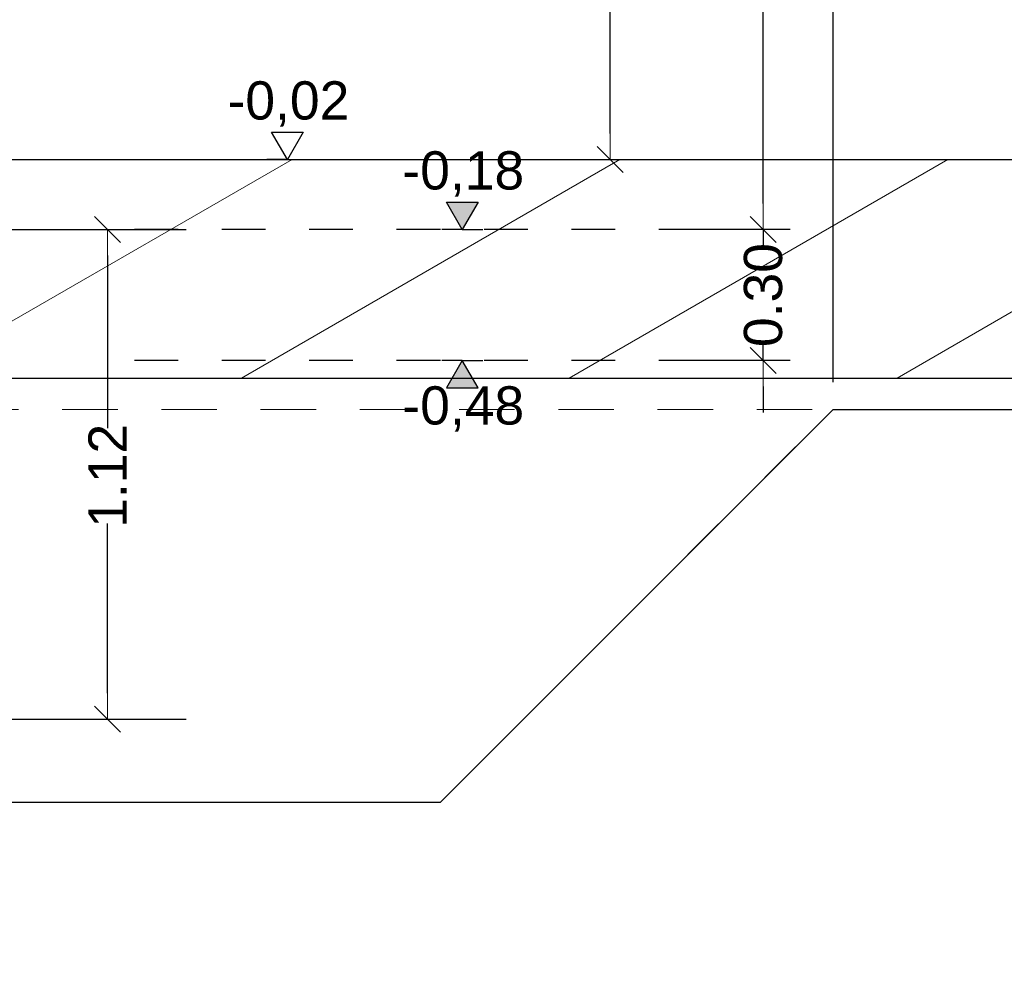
# Model space of a CAD drawing. Header units: metres. Extents: x -14.6 to 48.9, y -22.2 to 2.8.
# Tile 68 of 79: x 23.9 to 26.2, y -12 to -9.9. Entities that reach past the tile are written whole.
import ezdxf

# ---------------------------------------------------------------- set-up
doc = ezdxf.new("R2010")
doc.units = ezdxf.units.M
doc.header["$LTSCALE"] = 0.4
doc.header["$MEASUREMENT"] = 0
for name, pattern in [('Strichlinie eng', [0.115, 0.075, -0.04]), ('Strichlinie sehr weit', [0.875, 0.5, -0.375]), ('Strichlinie_ lang', [0.529167, 0.3175, -0.211667])]:
    doc.linetypes.add(name, pattern=pattern)
doc.layers.get('0').update_dxf_attribs({"color": 8, "lineweight": 9})
doc.layers.get('Defpoints').update_dxf_attribs({"color": 8, "lineweight": 9})
for name, color, linetype in [('EG__..___S_____ZEICHNEN', 8, 'Continuous'), ('Neubau_S-Linien _ Schraffuren.2D', 8, 'Continuous'), ('Neubau_T-Bemaßung', 8, 'Continuous')]:
    doc.layers.add(name, color=color, linetype=linetype)
doc.layers.add('S-Linien _ Schraffuren.2D', color=8, linetype='Continuous', lineweight=9)
doc.styles.add('ERSTELLTER_STIL_2', font='arial.ttf')
doc.dimstyles.new('ERSTELLTER_STIL__1', dxfattribs={"dimtxt": 0.0875, "dimasz": 0.059375, "dimexe": 0.18, "dimexo": 0.0625, "dimgap": 0, "dimtad": 1, "dimzin": 0, "dimdsep": 46, "dimtxsty": 'ERSTELLTER_STIL_2', "dimblk": 'ARROWHEAD_6', "dimblk1": 'ARROWHEAD_6', "dimblk2": 'ARROWHEAD_6', "dimcen": 0.09, "dimclrd": 7, "dimclre": 7, "dimclrt": 7, "dimazin": 0, "dimtfac": 1, "dimtdec": 4, "dimtmove": 0, "dimatfit": 3, "dimfxl": 1, "dimtolj": 1, "dimtzin": 0, "dimarcsym": 0})
doc.dimstyles.new('ERSTELLTER_STIL__3', dxfattribs={"dimtxt": 0.0875, "dimasz": 0.059375, "dimexe": 0.18, "dimexo": 0.0625, "dimgap": 0, "dimtad": 1, "dimtih": 1, "dimtoh": 1, "dimzin": 0, "dimdsep": 46, "dimtxsty": 'ERSTELLTER_STIL_2', "dimblk": 'ARROWHEAD_6', "dimblk1": 'ARROWHEAD_6', "dimblk2": 'ARROWHEAD_6', "dimcen": 0.09, "dimclrd": 8, "dimclre": 8, "dimclrt": 8, "dimazin": 0, "dimtfac": 1, "dimtdec": 4, "dimtmove": 0, "dimatfit": 3, "dimfxl": 1, "dimtolj": 1, "dimtzin": 0, "dimarcsym": 0})

# ---------------------------------------------------------------- blocks, each defined once
blk = doc.blocks.new('ARROWHEAD_6')
at = {"color": 0, "linetype": 'Continuous', "lineweight": 0}
for p, q in [((-0.5, -0.5), (0.5, 0.5)), ((0, 0), (-1, 0))]:
    blk.add_line(p, q, dxfattribs=at)
blk = doc.blocks.new('*D288')
at = {"layer": 'Defpoints', "color": 0, "linetype": 'Continuous', "transparency": 16777216}
for p in [(25.2587, -1.4949), (25.32, -1.4949), (23.67, -10.195)]:
    blk.add_point(p, dxfattribs=at)
at = {"layer": 'Neubau_T-Bemaßung', "linetype": 'Continuous', "lineweight": -2, "transparency": 16777216}
for p, q in [((25.2575, -1.4949), (25.0787, -1.4949)), ((25.2587, -1.5543), (25.2587, -5.7349)), ((25.2587, -10.1356), (25.2587, -5.962)), ((23.7325, -10.195), (25.4387, -10.195))]:
    blk.add_line(p, q, dxfattribs=at)
at = {"layer": 'Neubau_T-Bemaßung', "linetype": 'Continuous', "lineweight": -2, "transparency": 16777216, "xscale": 0.059375, "yscale": 0.059375, "zscale": 0.059375}
for p, rotation in [((25.2587, -1.4949), 90), ((25.2587, -10.195), 270)]:
    blk.add_blockref('ARROWHEAD_6', p, dxfattribs=dict(at, rotation=rotation))
at = {"layer": 'Neubau_T-Bemaßung', "linetype": 'Continuous', "transparency": 16777216, "insert": (25.2587, -5.8484), "char_height": 0.0875, "attachment_point": 5, "rotation": 90, "style": 'ERSTELLTER_STIL_2'}
blk.add_mtext('\\A1;8.70', dxfattribs=at)
blk = doc.blocks.new('*D289')
at = {"layer": 'Defpoints', "color": 0, "linetype": 'Continuous', "transparency": 16777216}
for p in [(25.6087, -10.355), (25.67, -10.355), (25.67, -10.655)]:
    blk.add_point(p, dxfattribs=at)
at = {"layer": 'Neubau_T-Bemaßung', "linetype": 'Continuous', "lineweight": -2, "transparency": 16777216}
for p, q in [((25.6087, -10.2956), (25.6087, -10.2363)), ((25.6075, -10.355), (25.4287, -10.355)), ((25.6087, -10.355), (25.6087, -10.3917)), ((25.6087, -10.655), (25.6087, -10.6186)), ((25.6075, -10.655), (25.4287, -10.655)), ((25.6087, -10.7144), (25.6087, -10.7738))]:
    blk.add_line(p, q, dxfattribs=at)
at = {"layer": 'Neubau_T-Bemaßung', "linetype": 'Continuous', "lineweight": -2, "transparency": 16777216, "xscale": 0.059375, "yscale": 0.059375, "zscale": 0.059375}
for p, rotation in [((25.6087, -10.355), 270), ((25.6087, -10.655), 90)]:
    blk.add_blockref('ARROWHEAD_6', p, dxfattribs=dict(at, rotation=rotation))
at = {"layer": 'Neubau_T-Bemaßung', "linetype": 'Continuous', "transparency": 16777216, "insert": (25.6087, -10.5051), "char_height": 0.0875, "attachment_point": 5, "rotation": 90, "style": 'ERSTELLTER_STIL_2'}
blk.add_mtext('\\A1;0.30', dxfattribs=at)
blk = doc.blocks.new('*D290')
at = {"layer": 'Defpoints', "color": 0, "linetype": 'Continuous', "transparency": 16777216}
for p in [(25.6087, -6.495), (25.67, -6.495), (25.67, -10.355)]:
    blk.add_point(p, dxfattribs=at)
at = {"layer": 'Neubau_T-Bemaßung', "linetype": 'Continuous', "lineweight": -2, "transparency": 16777216}
for p, q in [((25.6075, -6.495), (25.4287, -6.495)), ((25.6087, -6.5544), (25.6087, -8.3149)), ((25.6087, -10.2956), (25.6087, -8.5421)), ((25.6075, -10.355), (25.4287, -10.355))]:
    blk.add_line(p, q, dxfattribs=at)
at = {"layer": 'Neubau_T-Bemaßung', "linetype": 'Continuous', "lineweight": -2, "transparency": 16777216, "xscale": 0.059375, "yscale": 0.059375, "zscale": 0.059375}
for p, rotation in [((25.6087, -6.495), 90), ((25.6087, -10.355), 270)]:
    blk.add_blockref('ARROWHEAD_6', p, dxfattribs=dict(at, rotation=rotation))
at = {"layer": 'Neubau_T-Bemaßung', "linetype": 'Continuous', "transparency": 16777216, "insert": (25.6087, -8.4285), "char_height": 0.0875, "attachment_point": 5, "rotation": 90, "style": 'ERSTELLTER_STIL_2'}
blk.add_mtext('\\A1;3.86', dxfattribs=at)
blk = doc.blocks.new('*D297')
at = {"layer": 'Defpoints', "color": 0, "linetype": 'Continuous', "transparency": 16777216}
for p in [(23.96, -7.375), (25.7684, -9.3991), (25.7684, -10.7666)]:
    blk.add_point(p, dxfattribs=at)
at = {"layer": 'Neubau_T-Bemaßung', "linetype": 'Continuous', "lineweight": -2, "transparency": 16777216}
for p, q in [((23.96, -7.4375), (23.96, -9.5791)), ((25.7684, -10.7041), (25.7684, -9.2191)), ((24.0194, -9.3991), (25.709, -9.3991))]:
    blk.add_line(p, q, dxfattribs=at)
at = {"layer": 'Neubau_T-Bemaßung', "linetype": 'Continuous', "lineweight": -2, "transparency": 16777216, "xscale": 0.059375, "yscale": 0.059375, "zscale": 0.059375, "rotation": 180}
blk.add_blockref('ARROWHEAD_6', (23.96, -9.3991), dxfattribs=at)
at = {"layer": 'Neubau_T-Bemaßung', "linetype": 'Continuous', "lineweight": -2, "transparency": 16777216, "xscale": 0.059375, "yscale": 0.059375, "zscale": 0.059375}
blk.add_blockref('ARROWHEAD_6', (25.7684, -9.3991), dxfattribs=at)
at = {"layer": 'Neubau_T-Bemaßung', "linetype": 'Continuous', "transparency": 16777216, "insert": (24.8542, -9.3466), "char_height": 0.0875, "attachment_point": 5, "style": 'ERSTELLTER_STIL_2'}
blk.add_mtext('\\A1;ca. 1,50', dxfattribs=at)
blk = doc.blocks.new('*D286')
at = {"layer": 'Defpoints', "color": 0, "linetype": 'Continuous', "transparency": 16777216}
for p in [(23.73, -10.355), (24.1087, -10.355), (23.73, -11.475)]:
    blk.add_point(p, dxfattribs=at)
at = {"layer": 'Neubau_T-Bemaßung', "linetype": 'Continuous', "lineweight": -2, "transparency": 16777216}
for p, q in [((23.7925, -10.355), (24.2887, -10.355)), ((24.1087, -10.4144), (24.1087, -10.8094)), ((24.1087, -11.4156), (24.1087, -11.0276)), ((23.7925, -11.475), (24.2887, -11.475))]:
    blk.add_line(p, q, dxfattribs=at)
at = {"layer": 'Neubau_T-Bemaßung', "linetype": 'Continuous', "lineweight": -2, "transparency": 16777216, "xscale": 0.059375, "yscale": 0.059375, "zscale": 0.059375}
for p, rotation in [((24.1087, -10.355), 90), ((24.1087, -11.475), 270)]:
    blk.add_blockref('ARROWHEAD_6', p, dxfattribs=dict(at, rotation=rotation))
at = {"layer": 'Neubau_T-Bemaßung', "linetype": 'Continuous', "transparency": 16777216, "insert": (24.1087, -10.9185), "char_height": 0.0875, "attachment_point": 5, "rotation": 90, "style": 'ERSTELLTER_STIL_2'}
blk.add_mtext('\\A1;1.12', dxfattribs=at)

msp = doc.modelspace()

# ---------------------------------------------------------------- hatches: boundary and pattern name
at = {"layer": 'Neubau_T-Bemaßung', "linetype": 'Continuous'}
for points in [[(24.92, -10.355), (24.9562, -10.2925), (24.8837, -10.2925)], [(24.92, -10.655), (24.8837, -10.7175), (24.9562, -10.7175)]]:
    msp.add_hatch(color=256, dxfattribs=at).paths.add_polyline_path(points)
at = {"layer": 'S-Linien _ Schraffuren.2D', "linetype": 'Continuous'}
h = msp.add_hatch(dxfattribs=at)
h.set_pattern_fill('ABSTANDSFLÄCHEN_0002', color=256, style=0, pattern_type=2)
h.set_pattern_definition([(30, (28.5359, -10.4808), (-0.1875, 0.32476), [])])
h.paths.add_polyline_path([(23.87, -10.195), (23.87, -10.355), (23.87, -10.695), (33.1968, -10.695), (33.2018, -10.7666), (33.2018, -10.595), (33.2018, -10.395), (33.1968, -10.395), (33.1968, -10.195)])

# ---------------------------------------------------------------- linework, layer by layer
at = {"layer": 'EG__..___S_____ZEICHNEN'}
msp.add_lwpolyline([(48.9493, -22.195), (-14.6281, -22.195), (-14.6281, -10.5712), (-14.6281, -10.5712), (-5.2214, -10.4871), (-5.2197, -10.4873), (-4.9131, -10.4869), (-4.6068, -10.4875), (-4.606, -10.4874), (-4.475, -10.49), (-3.1708, -10.5156), (-2.025, -10.5459), (-1.8822, -10.5496), (-1.8822, -15.515), (-1.785, -15.515), (-0.445, -15.515), (5.81, -15.515), (5.95, -15.655), (15.52, -15.655), (16.3501, -15.655), (20.3401, -11.665), (24.87, -11.665), (25.7684, -10.7666), (33.2018, -10.7666)], dxfattribs=at)
at = {"layer": 'Neubau_S-Linien _ Schraffuren.2D', "linetype": 'Continuous'}
for p, q in [((23.67, -10.195), (33.1968, -10.195)), ((23.87, -10.695), (33.1968, -10.695))]:
    msp.add_line(p, q, dxfattribs=at)
at = {"layer": 'Neubau_T-Bemaßung', "linetype": 'Continuous'}
for p, q in [((24.52, -10.195), (24.4837, -10.1325)), ((24.4837, -10.1325), (24.5562, -10.1325)), ((24.5562, -10.1325), (24.52, -10.195)), ((24.52, -10.195), (24.4731, -10.195)), ((24.52, -10.195), (24.5669, -10.195)), ((24.92, -10.355), (24.8837, -10.2925)), ((24.8837, -10.2925), (24.9562, -10.2925)), ((24.9562, -10.2925), (24.92, -10.355)), ((24.92, -10.355), (24.8731, -10.355)), ((24.92, -10.355), (24.9669, -10.355)), ((24.92, -10.655), (24.8731, -10.655)), ((24.92, -10.655), (24.8837, -10.7175)), ((24.92, -10.655), (24.9669, -10.655)), ((24.9562, -10.7175), (24.92, -10.655)), ((24.8837, -10.7175), (24.9562, -10.7175))]:
    msp.add_line(p, q, dxfattribs=at)
at = {"layer": 'Neubau_T-Bemaßung', "linetype": 'Strichlinie eng'}
for p, q in [((25.67, -10.355), (24.17, -10.355)), ((25.67, -10.655), (24.17, -10.655))]:
    msp.add_line(p, q, dxfattribs=at)
at = {"layer": 'S-Linien _ Schraffuren.2D', "linetype": 'Strichlinie sehr weit'}
for p, q in [((24.87, -11.665), (25.7684, -10.7666)), ((20.3401, -11.665), (24.87, -11.665))]:
    msp.add_line(p, q, dxfattribs=at)
at = {"layer": 'S-Linien _ Schraffuren.2D', "linetype": 'Strichlinie_ lang', "flags": 128}
msp.add_lwpolyline([(14.4709, -10.7666), (45.2337, -10.7666)], dxfattribs=at)

# ---------------------------------------------------------------- texts
at = {"layer": 'Neubau_T-Bemaßung', "char_height": 0.0875, "attachment_point": 7, "style": 'ERSTELLTER_STIL_2'}
for s, insert in [('\\A1;-0,02', (24.3832, -10.12)), ('\\A1;-0,18', (24.7832, -10.28)), ('\\A1;-0,48', (24.7832, -10.8175))]:
    msp.add_mtext(s, dxfattribs=dict(at, insert=insert))

# ---------------------------------------------------------------- dimensions: what is measured, and where the dimension line sits
at = {"layer": 'Neubau_T-Bemaßung', "linetype": 'Continuous'}
for base, p1, p2, picture, middle in [((25.2587, -1.4949), (23.67, -10.195), (25.32, -1.4949), '*D288', (25.2587, -5.8484)), ((25.6087, -6.495), (25.67, -10.355), (25.67, -6.495), '*D290', (25.6087, -8.4285)), ((25.6087, -10.355), (25.67, -10.655), (25.67, -10.355), '*D289', (25.6087, -10.5051)), ((24.1087, -10.355), (23.73, -11.475), (23.73, -10.355), '*D286', (24.1087, -10.9185))]:
    dim = msp.add_linear_dim(base=base, p1=p1, p2=p2, angle=90, dimstyle='ERSTELLTER_STIL__1', override={"dimclrd": 256, "dimclre": 256, "dimclrt": 256}, dxfattribs=at)
    dim.commit()
    dim.dimension.update_dxf_attribs({"geometry": picture, "text_midpoint": middle, "dimtype": 160, "text_rotation": 90})
dim = msp.add_linear_dim(base=(25.7684, -9.3991), p1=(23.96, -7.375), p2=(25.7684, -10.7666), text='ca. 1,50', dimstyle='ERSTELLTER_STIL__3', override={"dimclrd": 256, "dimclre": 256, "dimclrt": 256}, dxfattribs=at)
dim.commit()
dim.dimension.update_dxf_attribs({"geometry": '*D297', "text_midpoint": (24.8542, -9.3991), "dimtype": 160})

doc.saveas('drawing.dxf')
